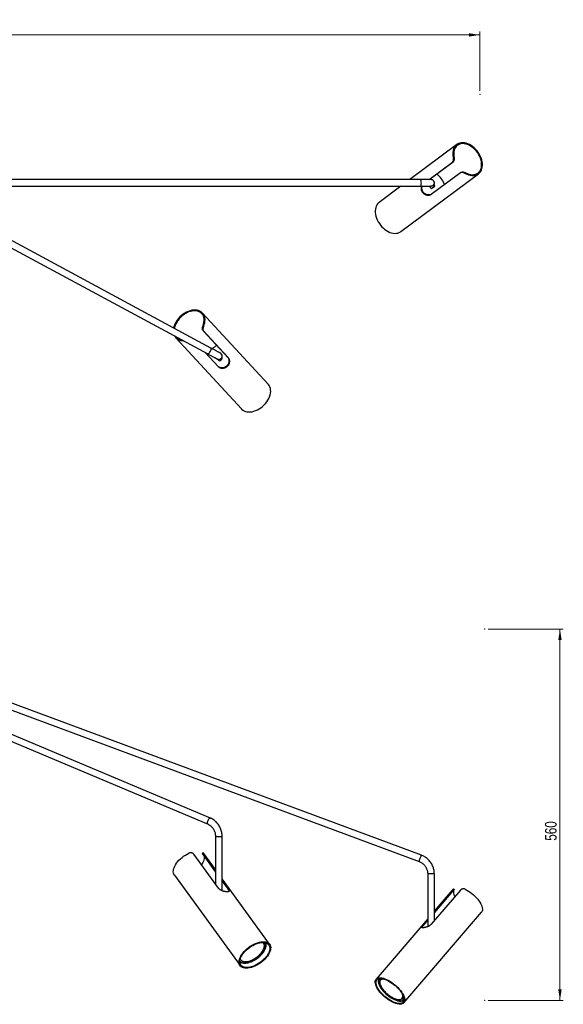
# Model space of a CAD drawing. Header units: millimetres. Extents: x 296 to 1084, y 372 to 670.
# Tile 8 of 9: x 751 to 915, y 373 to 670. Entities that reach past the tile are written whole.
import ezdxf

# ---------------------------------------------------------------- set-up
doc = ezdxf.new("R2010")
doc.units = ezdxf.units.MM
doc.header["$PDSIZE"] = -1
doc.styles.add('SLDTEXTSTYLE0', font='TXT', dxfattribs={"width": 0.75})
doc.dimstyles.new('SLDDIMSTYLE0', dxfattribs={"dimtxt": 3.5, "dimasz": 3.302, "dimexe": 0, "dimexo": 0.0625, "dimgap": 0.875, "dimtad": 1, "dimdec": 0, "dimlfac": 5, "dimrnd": 1e-09, "dimzin": 12, "dimdsep": 46, "dimtxsty": 'SLDTEXTSTYLE0', "dimsah": 1, "dimcen": 0.09, "dimadec": 0, "dimazin": 3, "dimtfac": 1, "dimtdec": 0, "dimtofl": 0, "dimtmove": 0, "dimatfit": 3, "dimfxl": 0, "dimfrac": 2, "dimtolj": 1, "dimtzin": 12, "dimarcsym": 0})

# ---------------------------------------------------------------- blocks, each defined once
blk = doc.blocks.new('_D')
at = {"color": 7, "linetype": 'Continuous', "lineweight": 0}
for p, q in [((892.26, 486.21), (914.93, 486.21)), ((913.93, 486.21), (913.92, 374.21)), ((892.26, 374.21), (914.92, 374.21))]:
    blk.add_line(p, q, dxfattribs=at)
at = {"color": 7, "linetype": 'Continuous', "lineweight": 18}
for points in [[(913.93, 486.21), (913.42, 482.91), (914.43, 482.91)], [(913.92, 374.21), (914.43, 377.51), (913.41, 377.51)]]:
    blk.add_solid(points, dxfattribs=at)
at = {"color": 7, "linetype": 'Continuous', "lineweight": 18, "insert": (909.41, 422.38), "char_height": 3.5, "attachment_point": 1, "rotation": 89.9965, "style": 'SLDTEXTSTYLE0'}
blk.add_mtext('560', dxfattribs=at)
blk = doc.blocks.new('_D_1')
at = {"color": 7, "linetype": 'Continuous', "lineweight": 0}
for p, q in [((479.78, 648.51), (479.78, 666.4)), ((479.78, 665.4), (889.78, 665.37)), ((889.78, 648.48), (889.78, 666.37))]:
    blk.add_line(p, q, dxfattribs=at)
at = {"color": 7, "linetype": 'Continuous', "lineweight": 18}
for points in [[(479.78, 665.4), (483.08, 664.89), (483.08, 665.91)], [(889.78, 665.37), (886.48, 665.88), (886.48, 664.86)]]:
    blk.add_solid(points, dxfattribs=at)
at = {"color": 7, "linetype": 'Continuous', "lineweight": 18, "insert": (683.9, 669.9), "char_height": 3.5, "attachment_point": 1, "rotation": 359.9955, "style": 'SLDTEXTSTYLE0'}
blk.add_mtext('2050', dxfattribs=at)

msp = doc.modelspace()

# ---------------------------------------------------------------- linework, layer by layer
at = {"color": 7, "linetype": 'Continuous', "lineweight": 25}
for p, q in [((882.82, 632.31), (868.63, 621.74)), ((874.48, 621.74), (881.69, 627.11)), ((874.48, 621.74), (881.51, 626.98)), ((881.69, 627.11), (881.51, 626.98)), ((881.78, 628.43), (881.98, 628.57)), ((883.9, 623.77), (875.12, 617.23)), ((883.9, 623.77), (884.07, 623.9)), ((885.56, 623.76), (885.36, 623.61)), ((871.8, 621.74), (743.22, 621.74)), ((865.97, 606.05), (889.39, 623.48)), ((876.06, 620.72), (876.06, 620.74)), ((743.22, 619.74), (871.8, 619.74)), ((865.94, 619.74), (859.4, 614.87)), ((875.22, 619.04), (876.16, 619.75)), ((727.25, 612.59), (807.76, 569.19)), ((808.71, 570.95), (731.47, 612.59)), ((826, 560.04), (806.21, 581.5)), ((806.35, 577.68), (806.51, 577.5)), ((806.36, 576.19), (813.78, 568.14)), ((806.51, 576.02), (806.36, 576.19)), ((798.13, 574.05), (817.91, 552.58)), ((806.51, 576.02), (813.93, 567.97)), ((810.99, 565.26), (806.99, 569.6)), ((810.75, 567.58), (811.23, 567.06)), ((812.11, 567.88), (811.98, 568.02)), ((812.11, 567.88), (811.98, 568.02)), ((812.1, 568.5), (812.1, 568.52)), ((813.93, 567.97), (813.78, 568.14)), ((808.62, 429.18), (717.52, 467.56)), ((872.15, 417.99), (738.67, 467.57)), ((716.74, 465.72), (807.85, 427.33)), ((737.97, 465.7), (871.45, 416.12)), ((810.1, 423.57), (810.1, 409.29)), ((812.1, 407.27), (812.1, 423.57)), ((806.33, 418.72), (806.17, 418.48)), ((810.99, 408.06), (803.57, 418.31)), ((806.51, 418.31), (806.36, 418.07)), ((806.36, 418.07), (810.1, 412.9)), ((806.51, 418.62), (806.63, 418.48)), ((806.51, 418.31), (810.1, 413.35)), ((810.1, 413.67), (806.63, 418.48)), ((797.71, 412.03), (817.5, 384.69)), ((826.41, 391.14), (812.1, 410.91)), ((812.1, 410.58), (813.93, 408.06)), ((812.1, 410.14), (813.78, 407.82)), ((874.06, 412.37), (874.06, 396.46)), ((876.06, 398.3), (876.06, 412.37)), ((813.93, 408.06), (813.78, 407.82)), ((883.9, 407.45), (875.12, 397.2)), ((881.84, 407.87), (876.06, 401.13)), ((876.06, 401.09), (881.51, 407.45)), ((876.06, 400.64), (881.69, 407.21)), ((881.69, 407.21), (881.51, 407.45)), ((882.03, 407.63), (881.85, 407.87)), ((874.06, 398.79), (858.51, 380.63)), ((866.87, 373.47), (890.28, 400.82)), ((872.73, 397.2), (874.06, 398.75)), ((872.91, 396.96), (874.06, 398.31)), ((872.73, 397.2), (872.91, 396.96)), ((824.49, 391.64), (824.44, 391.71)), ((824.58, 391.51), (824.49, 391.64)), ((817.56, 386.62), (817.65, 386.49)), ((866.32, 374.81), (866.44, 374.94))]:
    msp.add_line(p, q, dxfattribs=at)
at = {"color": 7, "linetype": 'Continuous', "lineweight": 25, "flags": 128}
for points in [[(885.36, 623.61), (885.87, 623.36), (886.37, 623.16), (886.88, 623.03), (887.37, 622.96), (887.85, 622.95), (888.31, 623.01), (888.73, 623.13), (889.13, 623.31), (889.48, 623.56), (889.79, 623.85), (890.05, 624.21), (890.26, 624.6), (890.42, 625.05), (890.52, 625.53), (890.56, 626.04), (890.55, 626.57), (890.47, 627.12), (890.34, 627.68), (890.16, 628.25), (889.92, 628.8), (889.64, 629.35), (889.3, 629.88), (888.93, 630.38), (888.52, 630.85), (888.08, 631.29), (887.61, 631.67), (887.12, 632.01), (886.62, 632.3), (886.12, 632.53), (885.61, 632.7), (885.11, 632.8), (884.62, 632.84), (884.15, 632.82), (883.71, 632.74), (883.3, 632.59), (882.92, 632.38), (882.59, 632.11), (882.3, 631.79), (882.06, 631.42), (881.87, 631), (881.74, 630.54), (881.66, 630.05), (881.64, 629.52), (881.68, 628.98), (881.78, 628.43)], [(885.56, 623.76), (886.05, 623.53), (886.55, 623.36), (887.04, 623.26), (887.51, 623.22), (887.97, 623.24), (888.4, 623.33), (888.8, 623.48), (889.16, 623.69), (889.48, 623.96), (889.75, 624.28), (889.97, 624.66), (890.14, 625.08), (890.26, 625.53), (890.31, 626.02), (890.31, 626.54), (890.25, 627.07), (890.13, 627.62), (889.96, 628.17), (889.73, 628.71), (889.46, 629.25), (889.14, 629.77), (888.77, 630.26), (888.37, 630.71), (887.94, 631.13), (887.48, 631.51), (887, 631.83), (886.51, 632.1), (886.02, 632.31), (885.53, 632.46), (885.04, 632.55), (884.57, 632.58), (884.12, 632.53), (883.7, 632.43), (883.31, 632.26), (882.96, 632.04), (882.65, 631.75), (882.39, 631.41), (882.18, 631.03), (882.03, 630.6), (881.93, 630.13), (881.89, 629.63), (881.91, 629.11), (881.98, 628.57)], [(859.4, 614.87), (859.32, 614.81), (859.01, 614.51), (858.75, 614.16), (858.54, 613.76), (858.38, 613.32), (858.28, 612.84), (858.23, 612.33), (858.25, 611.8), (858.32, 611.24), (858.45, 610.68), (858.63, 610.12), (858.87, 609.56), (859.15, 609.01), (859.49, 608.48), (859.86, 607.97), (860.27, 607.5), (860.72, 607.07), (861.18, 606.68), (861.67, 606.34), (862.17, 606.05), (862.68, 605.83), (863.19, 605.66), (863.69, 605.55), (864.18, 605.51), (864.65, 605.54), (865.09, 605.62), (865.51, 605.77), (865.88, 605.99), (865.97, 606.05)], [(806.51, 577.5), (806.71, 578.03), (806.85, 578.55), (806.93, 579.07), (806.95, 579.57), (806.9, 580.04), (806.8, 580.49), (806.63, 580.9), (806.41, 581.27), (806.13, 581.59), (805.8, 581.87), (805.42, 582.09), (805, 582.26), (804.54, 582.37), (804.06, 582.41), (803.54, 582.4), (803.01, 582.33), (802.47, 582.2), (801.93, 582.01), (801.39, 581.77), (800.86, 581.47), (800.34, 581.13), (799.85, 580.74), (799.39, 580.32), (798.97, 579.86), (798.58, 579.38), (798.25, 578.87), (797.96, 578.35), (797.73, 577.82), (797.56, 577.29), (797.49, 577)], [(806.35, 577.68), (806.52, 578.19), (806.63, 578.7), (806.69, 579.2), (806.68, 579.68), (806.6, 580.13), (806.47, 580.55), (806.28, 580.93), (806.03, 581.26), (805.73, 581.55), (805.37, 581.79), (804.98, 581.97), (804.54, 582.09), (804.08, 582.15), (803.58, 582.16), (803.07, 582.1), (802.55, 581.98), (802.01, 581.81), (801.49, 581.58), (800.97, 581.3), (800.46, 580.96), (799.99, 580.59), (799.54, 580.17), (799.12, 579.73), (798.75, 579.25), (798.43, 578.76), (798.16, 578.25), (797.94, 577.74), (797.78, 577.22), (797.71, 576.88)], [(807.75, 569.23), (807.7, 569.15), (807.58, 568.96)], [(817.91, 552.58), (817.99, 552.5), (818.32, 552.22), (818.7, 552), (819.12, 551.83), (819.58, 551.72), (820.06, 551.67), (820.58, 551.68), (821.11, 551.75), (821.65, 551.88), (822.19, 552.07), (822.74, 552.31), (823.27, 552.61), (823.78, 552.95), (824.28, 553.34), (824.74, 553.77), (825.16, 554.23), (825.55, 554.71), (825.88, 555.22), (826.17, 555.74), (826.4, 556.27), (826.57, 556.8), (826.68, 557.32), (826.74, 557.83), (826.72, 558.32), (826.65, 558.78), (826.52, 559.22), (826.32, 559.61), (826.07, 559.96), (826, 560.04)], [(797.71, 412.03), (797.56, 412.3), (797.45, 412.62), (797.39, 412.99), (797.4, 413.38), (797.48, 413.79), (797.61, 414.23), (797.8, 414.68), (798.05, 415.13), (798.35, 415.59), (798.7, 416.04), (799.1, 416.48), (799.54, 416.91), (800.01, 417.32), (800.51, 417.69), (801.03, 418.04), (801.56, 418.35), (802.11, 418.62)], [(806.65, 417.67), (806.69, 417.41), (806.68, 417.02), (806.6, 416.62), (806.47, 416.19), (806.28, 415.76), (806.03, 415.31), (805.89, 415.1)], [(882.27, 405.56), (882.18, 405.76), (882.03, 406.16), (881.93, 406.55), (881.89, 406.9), (881.91, 407.22), (881.98, 407.49)], [(885.36, 407.76), (885.87, 407.49), (886.37, 407.18), (886.88, 406.84), (887.37, 406.46), (887.85, 406.05), (888.31, 405.63), (888.73, 405.18), (889.13, 404.73), (889.48, 404.27), (889.79, 403.82), (890.05, 403.37), (890.26, 402.94), (890.42, 402.52), (890.52, 402.13), (890.56, 401.77), (890.55, 401.44), (890.47, 401.15), (890.34, 400.9), (890.28, 400.82)], [(819.41, 383.9), (818.96, 383.92), (818.56, 384), (818.2, 384.13), (817.89, 384.31), (817.63, 384.54), (817.42, 384.81), (817.28, 385.12), (817.2, 385.46), (817.18, 385.84), (817.22, 386.25), (817.33, 386.68), (817.49, 387.12), (817.71, 387.57), (817.99, 388.03), (818.32, 388.49), (818.7, 388.94), (819.12, 389.37), (819.58, 389.79), (820.06, 390.18), (820.58, 390.54), (821.11, 390.87), (821.65, 391.16), (822.19, 391.41), (822.74, 391.61), (823.27, 391.77), (823.78, 391.87), (824.28, 391.92), (824.74, 391.92), (825.16, 391.87), (825.55, 391.76), (825.88, 391.61), (826.17, 391.41), (826.4, 391.16), (826.57, 390.87), (826.68, 390.54), (826.74, 390.18), (826.72, 389.78), (826.65, 389.37), (826.52, 388.93), (826.32, 388.48), (826.07, 388.02), (825.77, 387.57), (825.41, 387.11), (825.01, 386.67), (824.57, 386.24), (824.1, 385.84), (823.6, 385.46), (823.08, 385.11), (822.54, 384.8), (822, 384.53), (821.45, 384.31), (820.91, 384.13), (820.39, 384), (819.88, 383.92), (819.41, 383.9)], [(819.55, 384.12), (819.12, 384.14), (818.73, 384.22), (818.38, 384.35), (818.09, 384.52), (817.84, 384.74), (817.65, 385.01), (817.52, 385.31), (817.45, 385.65), (817.44, 386.02), (817.49, 386.41), (817.61, 386.83), (817.78, 387.26), (818, 387.7), (818.28, 388.14), (818.62, 388.58), (818.99, 389), (819.41, 389.42), (819.86, 389.81), (820.34, 390.18), (820.84, 390.52), (821.35, 390.82), (821.88, 391.09), (822.4, 391.31), (822.92, 391.48), (823.43, 391.61), (823.91, 391.68), (824.37, 391.71), (824.8, 391.68), (825.19, 391.6), (825.53, 391.48), (825.83, 391.3), (826.07, 391.08), (826.26, 390.82), (826.39, 390.51), (826.46, 390.18), (826.47, 389.81), (826.42, 389.41), (826.31, 389), (826.14, 388.57), (825.91, 388.13), (825.63, 387.69), (825.3, 387.25), (824.93, 386.82), (824.51, 386.41), (824.06, 386.01), (823.58, 385.64), (823.08, 385.31), (822.57, 385), (822.04, 384.74), (821.52, 384.52), (821, 384.34), (820.49, 384.22), (820.01, 384.14), (819.55, 384.12)], [(817.55, 386.66), (817.62, 386.54), (817.81, 386.31), (818.06, 386.13), (818.35, 386), (818.69, 385.91), (819.07, 385.88), (819.48, 385.89), (819.92, 385.96), (820.38, 386.08), (820.86, 386.25), (821.33, 386.46), (821.8, 386.71), (822.27, 387), (822.71, 387.32), (823.13, 387.67), (823.51, 388.04), (823.85, 388.43), (824.15, 388.83), (824.4, 389.23), (824.6, 389.63), (824.74, 390.01), (824.82, 390.38), (824.84, 390.73), (824.79, 391.05), (824.69, 391.33), (824.53, 391.58), (824.4, 391.71)], [(824.54, 391.7), (824.72, 391.49), (824.86, 391.22), (824.93, 390.91), (824.94, 390.57), (824.89, 390.21), (824.78, 389.83), (824.61, 389.43), (824.39, 389.03), (824.11, 388.62), (823.78, 388.22), (823.41, 387.84), (823, 387.47), (822.57, 387.13), (822.11, 386.81), (821.63, 386.54), (821.15, 386.3), (820.67, 386.11), (820.2, 385.97), (819.74, 385.87), (819.3, 385.83), (818.9, 385.84)], [(865.71, 373.04), (865.32, 373.06), (864.89, 373.14), (864.43, 373.27), (863.95, 373.45), (863.46, 373.67), (862.95, 373.94), (862.44, 374.25), (861.93, 374.6), (861.44, 374.97), (860.96, 375.38), (860.5, 375.81), (860.07, 376.25), (859.68, 376.7), (859.32, 377.16), (859.01, 377.62), (858.75, 378.07), (858.54, 378.5), (858.38, 378.92), (858.28, 379.31), (858.23, 379.67), (858.25, 380), (858.32, 380.29), (858.45, 380.54), (858.63, 380.75), (858.87, 380.9), (859.15, 381), (859.49, 381.06), (859.86, 381.06), (860.27, 381.01), (860.72, 380.9), (861.18, 380.75), (861.67, 380.55), (862.17, 380.3), (862.68, 380.01), (863.19, 379.68), (863.69, 379.32), (864.18, 378.93), (864.65, 378.51), (865.09, 378.07), (865.51, 377.63), (865.88, 377.17), (866.22, 376.71), (866.5, 376.26), (866.74, 375.81), (866.93, 375.39), (867.06, 374.98), (867.13, 374.6), (867.15, 374.26), (867.1, 373.95), (867, 373.68), (866.85, 373.45), (866.64, 373.27), (866.37, 373.14), (866.06, 373.06), (865.71, 373.04)], [(865.54, 373.26), (865.16, 373.28), (864.75, 373.36), (864.31, 373.48), (863.85, 373.66), (863.37, 373.88), (862.88, 374.14), (862.39, 374.44), (861.91, 374.78), (861.43, 375.15), (860.97, 375.54), (860.54, 375.96), (860.13, 376.39), (859.76, 376.82), (859.43, 377.27), (859.14, 377.7), (858.9, 378.13), (858.71, 378.55), (858.58, 378.94), (858.5, 379.31), (858.47, 379.65), (858.51, 379.95), (858.6, 380.22), (858.75, 380.44), (858.95, 380.61), (859.2, 380.74), (859.49, 380.82), (859.83, 380.84), (860.21, 380.82), (860.63, 380.74), (861.07, 380.62), (861.53, 380.44), (862.01, 380.22), (862.5, 379.96), (862.99, 379.66), (863.47, 379.32), (863.95, 378.95), (864.41, 378.56), (864.84, 378.14), (865.25, 377.71), (865.62, 377.28), (865.95, 376.83), (866.24, 376.4), (866.48, 375.97), (866.67, 375.55), (866.8, 375.16), (866.88, 374.79), (866.91, 374.45), (866.87, 374.15), (866.78, 373.88), (866.63, 373.66), (866.43, 373.49), (866.18, 373.36), (865.89, 373.28), (865.54, 373.26)], [(859.99, 378.33), (859.81, 378.72), (859.68, 379.08), (859.6, 379.42), (859.59, 379.73), (859.63, 380), (859.73, 380.24), (859.88, 380.42), (860.08, 380.56), (860.34, 380.65), (860.64, 380.69), (860.82, 380.69)], [(860.76, 380.71), (860.49, 380.7), (860.21, 380.63), (859.99, 380.52), (859.81, 380.36), (859.68, 380.15), (859.62, 379.9), (859.6, 379.61), (859.65, 379.29), (859.75, 378.94), (859.91, 378.57), (860.11, 378.19), (860.37, 377.79), (860.67, 377.39), (861.01, 376.99), (861.39, 376.61), (861.79, 376.23), (862.21, 375.89), (862.65, 375.57), (863.09, 375.28), (863.53, 375.03), (863.97, 374.82), (864.39, 374.66), (864.79, 374.55), (865.16, 374.48), (865.5, 374.47), (865.79, 374.51), (866.05, 374.6), (866.25, 374.74), (866.4, 374.92), (866.5, 375.15), (866.54, 375.42), (866.52, 375.72), (866.46, 376)], [(866.58, 375.76), (866.61, 375.48), (866.6, 375.19), (866.53, 374.94), (866.41, 374.73), (866.23, 374.56), (866, 374.45), (865.72, 374.38), (865.4, 374.37), (865.04, 374.41), (864.64, 374.5), (864.23, 374.64), (863.79, 374.83), (863.35, 375.06), (862.9, 375.33), (862.45, 375.64), (862.01, 375.98), (861.59, 376.34), (861.2, 376.73), (860.84, 377.13), (860.51, 377.53), (860.23, 377.94), (859.99, 378.33)], [(866.44, 374.94), (866.52, 375.06), (866.61, 375.28)]]:
    msp.add_lwpolyline(points, dxfattribs=at)
at = {"color": 8, "linetype": 'Continuous', "lineweight": 25, "flags": 128}
for points in [[(871.8, 619.74), (871.9, 619.78), (871.98, 619.89), (872.06, 620.06), (872.11, 620.28), (872.14, 620.54), (872.15, 620.81), (872.13, 621.08), (872.09, 621.32), (872.02, 621.52), (871.94, 621.66), (871.85, 621.73), (871.8, 621.74)], [(807.76, 569.19), (807.86, 569.18), (807.99, 569.23), (808.14, 569.35), (808.29, 569.52), (808.44, 569.73), (808.57, 569.96), (808.68, 570.21), (808.76, 570.44), (808.8, 570.65), (808.79, 570.81), (808.75, 570.92), (808.71, 570.95)], [(807.85, 427.33), (807.84, 427.34), (807.74, 427.42), (807.69, 427.57), (807.67, 427.77), (807.7, 428), (807.76, 428.26)], [(807.76, 428.26), (807.86, 428.51), (807.99, 428.74), (808.14, 428.94), (808.29, 429.09), (808.44, 429.17), (808.57, 429.19), (808.62, 429.18)], [(871.45, 416.12), (871.46, 416.14), (871.49, 416.22), (871.55, 416.37), (871.62, 416.57), (871.71, 416.8), (871.8, 417.06)], [(871.8, 417.06), (871.9, 417.31), (871.98, 417.54), (872.06, 417.74), (872.11, 417.89), (872.14, 417.97), (872.15, 417.99)], [(818.68, 385.54), (819.11, 385.53), (819.56, 385.57), (820.04, 385.66), (820.54, 385.81), (821.04, 386), (821.55, 386.24), (822.05, 386.52), (822.54, 386.84), (823.01, 387.19), (823.45, 387.56), (823.86, 387.96), (824.22, 388.38), (824.54, 388.8), (824.81, 389.23), (825.02, 389.65), (825.18, 390.07), (825.27, 390.46), (825.3, 390.84), (825.27, 391.18), (825.18, 391.5), (825.12, 391.62)], [(859.78, 380.84), (859.72, 380.81), (859.52, 380.65), (859.37, 380.44), (859.28, 380.19), (859.25, 379.89), (859.28, 379.56), (859.36, 379.2), (859.5, 378.82), (859.7, 378.41)], [(859.7, 378.41), (859.94, 377.99), (860.24, 377.57), (860.58, 377.14), (860.95, 376.72), (861.36, 376.31), (861.8, 375.92), (862.25, 375.56), (862.72, 375.22), (863.2, 374.92), (863.67, 374.66), (864.13, 374.44), (864.58, 374.27), (865.01, 374.15), (865.4, 374.08), (865.76, 374.07), (866.09, 374.1), (866.36, 374.19), (866.59, 374.33), (866.76, 374.51), (866.88, 374.74), (866.89, 374.76)]]:
    msp.add_lwpolyline(points, dxfattribs=at)
at = {"color": 8, "linetype": 'Continuous', "lineweight": 25}
for centre, radius, start, end in [((875.06, 620.74), 1, 270.0232, 360), ((811.1, 568.52), 1, 241.6897, 360), ((810.53, 331.28), 92.29, 89.9405, 90.2669), ((811.14, 69.24), 354.33, 89.8438, 90.0822), ((874.8, 191.01), 221.36, 89.9324, 90.1914), ((875.32, 191.37), 221.01, 89.8085, 90.0676), ((818.76, 387.44), 1.9, 226.1584, 267.6557)]:
    msp.add_arc(centre, radius, start, end, dxfattribs=at)
at = {"color": 7, "linetype": 'Continuous', "lineweight": 25}
for centre, radius, start, end in [((875.06, 620.74), 1, 0, 48.1034), ((872.32, 617.66), 7.3, 36.4637, 52.4528), ((872.34, 617.62), 7.3, 20.9887, 36.7866), ((875.92, 620.32), 1.46, 203.4195, 241.0106), ((874.69, 619.37), 1.39, 11.8412, 33.0068), ((874.8, 619.46), 1.4, 11.8828, 35.0471), ((800.26, 576.03), 2.9, 209.8197, 273.5193), ((800.3, 576.1), 2.69, 222.7585, 260.5805), ((813.81, 565.2), 7.26, 116.8826, 130.2465), ((810.78, 568.44), 1.45, 288.2904, 337.1316), ((811.1, 568.52), 1, 0, 41.5397), ((818.91, 387.39), 1.55, 208.7085, 269.8674)]:
    msp.add_arc(centre, radius, start, end, dxfattribs=at)
for points, knots in [([(881.51, 626.98), (881.57, 627.03), (881.69, 627.14), (881.79, 627.42), (881.85, 627.73), (881.84, 628.09), (881.8, 628.31), (881.78, 628.43)], [0, 0, 0, 0, 0.189323, 0.378528, 0.571124, 0.775371, 1, 1, 1, 1]), ([(881.98, 628.57), (881.99, 628.5), (882.02, 628.34), (882.03, 628.11), (882.03, 627.9), (882.01, 627.72), (881.97, 627.55), (881.91, 627.4), (881.84, 627.27), (881.77, 627.17), (881.71, 627.13), (881.69, 627.11)], [0, 0, 0, 0, 0.148396, 0.302525, 0.408166, 0.516727, 0.622458, 0.73186, 0.828431, 0.928106, 1, 1, 1, 1]), ([(885.36, 623.61), (885.24, 623.67), (885.06, 623.76), (884.79, 623.85), (884.53, 623.9), (884.24, 623.91), (884.02, 623.85), (883.92, 623.78), (883.9, 623.77)], [0, 0, 0, 0, 0.251807, 0.37659, 0.506095, 0.726848, 0.925334, 1, 1, 1, 1]), ([(884.07, 623.9), (884.14, 623.94), (884.28, 624.02), (884.57, 624.05), (884.89, 624.01), (885.24, 623.91), (885.45, 623.81), (885.56, 623.76)], [0, 0, 0, 0, 0.186105, 0.372078, 0.561736, 0.764155, 1, 1, 1, 1]), ([(875.73, 621.48), (875.72, 621.49), (875.68, 621.53), (875.59, 621.59), (875.46, 621.66), (875.34, 621.7), (875.24, 621.72), (875.17, 621.73), (875.13, 621.74), (875.11, 621.74), (875.09, 621.74), (875.07, 621.74), (875.04, 621.74), (874.99, 621.74), (874.85, 621.74), (874.66, 621.74), (874.41, 621.74), (874.1, 621.74), (873.74, 621.74), (873.33, 621.74), (872.89, 621.74), (872.41, 621.74), (872.04, 621.74), (871.84, 621.74), (871.8, 621.74)], [0, 0, 0, 0, 0.002571, 0.027553, 0.049806, 0.069035, 0.084693, 0.095667, 0.101835, 0.106641, 0.113296, 0.126355, 0.155107, 0.231211, 0.311891, 0.39711, 0.481572, 0.565826, 0.650002, 0.734143, 0.818265, 0.902376, 0.982069, 1, 1, 1, 1]), ([(876.06, 620.72), (876.05, 620.59), (876.02, 620.33), (875.78, 619.99), (875.46, 619.78), (875.13, 619.69), (874.94, 619.74), (874.89, 619.75)], [0, 0, 0, 0, 0.223972, 0.448173, 0.672374, 0.896574, 1, 1, 1, 1]), ([(876.06, 620.74), (876.06, 620.82), (876.04, 620.98), (875.96, 621.19), (875.86, 621.36), (875.77, 621.44), (875.73, 621.48)], [0, 0, 0, 0, 0.291032, 0.55846, 0.800297, 1, 1, 1, 1]), ([(871.8, 619.74), (871.89, 619.74), (872.16, 619.74), (872.58, 619.74), (873.05, 619.74), (873.48, 619.74), (873.87, 619.74), (874.21, 619.74), (874.5, 619.74), (874.73, 619.74), (874.9, 619.74), (874.99, 619.74), (875.03, 619.74), (875.03, 619.74), (875.03, 619.74)], [0, 0, 0, 0, 0.0511609, 0.1485091, 0.2458898, 0.3432629, 0.4406239, 0.5379644, 0.6352678, 0.732496, 0.8295442, 0.9260272, 0.9783172, 1, 1, 1, 1]), ([(875.12, 617.23), (875.09, 617.21), (874.99, 617.14), (874.83, 617.07), (874.66, 617.02), (874.49, 616.98), (874.3, 616.96), (874.1, 616.97), (873.89, 616.99), (873.69, 617.04), (873.48, 617.11), (873.33, 617.17), (873.17, 617.25), (873.03, 617.34), (872.89, 617.45), (872.72, 617.59), (872.58, 617.76), (872.45, 617.95), (872.35, 618.13), (872.26, 618.33), (872.2, 618.53), (872.16, 618.74), (872.14, 618.95), (872.14, 619.15), (872.15, 619.31), (872.17, 619.47), (872.21, 619.61), (872.24, 619.7), (872.25, 619.74)], [0, 0, 0, 0, 0.030214, 0.091722, 0.123086, 0.153297, 0.214681, 0.245906, 0.277402, 0.341398, 0.373969, 0.406386, 0.43904, 0.472462, 0.50616, 0.537234, 0.600536, 0.632856, 0.662539, 0.722896, 0.753632, 0.78378, 0.84501, 0.876145, 0.907942, 0.939949, 0.972623, 1, 1, 1, 1]), ([(875.29, 617.36), (875.26, 617.34), (875.17, 617.27), (875.01, 617.2), (874.84, 617.15), (874.66, 617.11), (874.48, 617.09), (874.28, 617.1), (874.07, 617.12), (873.86, 617.16), (873.66, 617.23), (873.5, 617.29), (873.35, 617.37), (873.2, 617.46), (873.06, 617.56), (872.89, 617.71), (872.74, 617.88), (872.62, 618.06), (872.51, 618.25), (872.43, 618.44), (872.37, 618.64), (872.33, 618.85), (872.31, 619.06), (872.31, 619.27), (872.32, 619.42), (872.34, 619.58), (872.37, 619.69), (872.38, 619.74), (872.38, 619.74)], [0, 0, 0, 0, 0.030916, 0.093861, 0.125961, 0.156873, 0.219674, 0.251615, 0.284003, 0.349804, 0.383289, 0.416755, 0.450467, 0.484978, 0.519779, 0.55171, 0.616771, 0.649997, 0.680331, 0.742011, 0.773419, 0.804251, 0.866858, 0.898687, 0.931386, 0.964301, 0.997895, 1, 1, 1, 1]), ([(806.36, 576.19), (806.32, 576.25), (806.22, 576.38), (806.16, 576.67), (806.16, 576.99), (806.23, 577.34), (806.3, 577.56), (806.35, 577.68)], [0, 0, 0, 0, 0.186105, 0.372078, 0.561736, 0.764155, 1, 1, 1, 1]), ([(806.51, 577.5), (806.47, 577.37), (806.39, 577.19), (806.34, 576.91), (806.31, 576.64), (806.33, 576.35), (806.42, 576.13), (806.49, 576.05), (806.51, 576.02)], [0, 0, 0, 0, 0.251807, 0.37659, 0.506095, 0.726848, 0.925334, 1, 1, 1, 1]), ([(811.85, 569.18), (811.83, 569.21), (811.78, 569.26), (811.7, 569.32), (811.65, 569.35), (811.63, 569.37), (811.61, 569.38), (811.6, 569.39), (811.58, 569.4), (811.56, 569.41), (811.5, 569.44), (811.36, 569.52), (811.17, 569.62), (810.94, 569.75), (810.65, 569.9), (810.33, 570.08), (809.96, 570.27), (809.56, 570.49), (809.14, 570.72), (808.85, 570.87), (808.71, 570.95)], [0, 0, 0, 0, 0.018969, 0.034103, 0.044065, 0.04941, 0.054397, 0.062043, 0.078588, 0.114477, 0.201294, 0.294645, 0.384452, 0.473745, 0.562892, 0.651981, 0.741042, 0.830088, 0.919125, 1, 1, 1, 1]), ([(807.76, 569.19), (807.84, 569.14), (808.08, 569.02), (808.45, 568.82), (808.86, 568.6), (809.24, 568.39), (809.58, 568.2), (809.88, 568.04), (810.14, 567.91), (810.34, 567.8), (810.49, 567.71), (810.57, 567.67), (810.61, 567.65), (810.61, 567.65), (810.61, 567.65)], [0, 0, 0, 0, 0.051026, 0.148119, 0.245244, 0.342363, 0.439471, 0.536562, 0.63362, 0.730612, 0.827446, 0.923786, 0.978019, 1, 1, 1, 1]), ([(810.55, 567.69), (810.57, 567.66), (810.7, 567.55), (811.01, 567.48), (811.4, 567.51), (811.76, 567.7), (812, 568.01), (812.12, 568.3), (812.09, 568.46), (812.09, 568.5)], [0, 0, 0, 0, 0.050767, 0.231331, 0.411896, 0.59246, 0.773024, 0.953588, 1, 1, 1, 1]), ([(813.78, 568.14), (813.81, 568.11), (813.89, 568.02), (813.97, 567.87), (814.04, 567.71), (814.1, 567.54), (814.14, 567.35), (814.15, 567.15), (814.16, 566.95), (814.13, 566.73), (814.09, 566.52), (814.04, 566.36), (813.98, 566.2), (813.9, 566.04), (813.82, 565.89), (813.69, 565.71), (813.54, 565.54), (813.37, 565.4), (813.2, 565.28), (813.01, 565.17), (812.82, 565.09), (812.62, 565.03), (812.41, 564.98), (812.21, 564.96), (812.05, 564.96), (811.89, 564.97), (811.73, 564.98), (811.58, 565.02), (811.43, 565.06), (811.3, 565.11), (811.16, 565.17), (811.04, 565.25), (810.93, 565.33), (810.87, 565.39), (810.84, 565.42)], [0, 0, 0, 0, 0.025002, 0.075907, 0.101866, 0.126866, 0.177654, 0.203485, 0.229678, 0.282891, 0.309971, 0.337036, 0.364299, 0.392209, 0.420352, 0.446175, 0.498791, 0.525662, 0.550193, 0.600075, 0.625475, 0.650409, 0.70104, 0.726781, 0.753225, 0.779844, 0.807012, 0.834373, 0.861384, 0.888597, 0.916473, 0.94459, 0.972171, 1, 1, 1, 1]), ([(813.93, 567.97), (813.96, 567.94), (814.04, 567.86), (814.12, 567.71), (814.19, 567.55), (814.25, 567.37), (814.28, 567.19), (814.3, 566.99), (814.3, 566.78), (814.28, 566.57), (814.23, 566.36), (814.18, 566.2), (814.12, 566.04), (814.04, 565.88), (813.95, 565.74), (813.82, 565.55), (813.67, 565.39), (813.5, 565.25), (813.33, 565.12), (813.14, 565.02), (812.95, 564.94), (812.75, 564.87), (812.54, 564.83), (812.33, 564.81), (812.18, 564.8), (812.02, 564.81), (811.86, 564.83), (811.71, 564.86), (811.57, 564.9), (811.43, 564.96), (811.3, 565.02), (811.19, 565.09), (811.08, 565.17), (811.02, 565.23), (810.99, 565.26)], [0, 0, 0, 0, 0.025151, 0.076353, 0.102461, 0.127609, 0.178707, 0.2047, 0.230918, 0.28419, 0.311303, 0.338288, 0.36547, 0.393291, 0.421343, 0.44721, 0.499905, 0.526809, 0.551517, 0.601761, 0.627346, 0.652443, 0.703412, 0.72933, 0.755798, 0.782442, 0.809641, 0.837035, 0.863957, 0.891079, 0.918855, 0.946868, 0.973326, 1, 1, 1, 1]), ([(812.1, 568.52), (812.1, 568.6), (812.09, 568.74), (812.02, 568.92), (811.95, 569.06), (811.89, 569.15), (811.85, 569.18), (811.85, 569.18)], [0, 0, 0, 0, 0.338289, 0.578362, 0.801711, 0.998112, 1, 1, 1, 1]), ([(812.1, 423.57), (812.1, 423.68), (812.1, 424.01), (812.04, 424.53), (811.93, 425.14), (811.75, 425.73), (811.52, 426.3), (811.25, 426.84), (810.92, 427.34), (810.54, 427.81), (810.13, 428.22), (809.68, 428.59), (809.2, 428.9), (808.84, 429.08), (808.65, 429.16), (808.62, 429.18)], [0, 0, 0, 0, 0.048224, 0.134236, 0.220299, 0.306367, 0.392416, 0.478418, 0.564335, 0.650124, 0.735741, 0.82114, 0.906283, 0.986237, 1, 1, 1, 1]), ([(807.85, 427.33), (807.91, 427.31), (808.1, 427.22), (808.41, 427.03), (808.77, 426.76), (809.09, 426.43), (809.38, 426.05), (809.62, 425.64), (809.82, 425.2), (809.97, 424.73), (810.06, 424.24), (810.1, 423.85), (810.1, 423.63), (810.1, 423.57)], [0, 0, 0, 0, 0.0481316, 0.15233, 0.2558544, 0.3584964, 0.4604053, 0.5617486, 0.6626767, 0.7633095, 0.8637359, 0.9640188, 1, 1, 1, 1]), ([(803.57, 418.31), (803.51, 418.38), (803.39, 418.52), (803.11, 418.67), (802.79, 418.75), (802.44, 418.74), (802.22, 418.66), (802.11, 418.62)], [0, 0, 0, 0, 0.189323, 0.378528, 0.571124, 0.775371, 1, 1, 1, 1]), ([(806.51, 418.62), (806.47, 418.66), (806.39, 418.73), (806.34, 418.74), (806.31, 418.71), (806.33, 418.6), (806.42, 418.44), (806.49, 418.34), (806.51, 418.31)], [0, 0, 0, 0, 0.251807, 0.37659, 0.506095, 0.726848, 0.925334, 1, 1, 1, 1]), ([(806.36, 418.07), (806.32, 418.14), (806.22, 418.28), (806.16, 418.43), (806.17, 418.46), (806.17, 418.48)], [0, 0, 0, 0, 0.340901, 0.681563, 1, 1, 1, 1]), ([(871.45, 416.12), (871.53, 416.09), (871.76, 416), (872.12, 415.81), (872.54, 415.52), (872.92, 415.19), (873.25, 414.81), (873.53, 414.39), (873.75, 413.94), (873.92, 413.46), (874.02, 412.98), (874.06, 412.61), (874.06, 412.41), (874.06, 412.37)], [0, 0, 0, 0, 0.048623, 0.1520542, 0.2555385, 0.3590228, 0.4625071, 0.5659914, 0.6694757, 0.7729601, 0.8764444, 0.9745163, 1, 1, 1, 1]), ([(876.06, 412.37), (876.06, 412.49), (876.05, 412.81), (875.99, 413.34), (875.86, 413.94), (875.67, 414.53), (875.42, 415.09), (875.11, 415.62), (874.75, 416.13), (874.34, 416.59), (873.89, 417), (873.39, 417.37), (872.86, 417.69), (872.44, 417.88), (872.2, 417.97), (872.15, 417.99)], [0, 0, 0, 0, 0.0486135, 0.1330667, 0.2175448, 0.3020228, 0.3865009, 0.470979, 0.555457, 0.6399351, 0.7244132, 0.8088912, 0.8933693, 0.9778474, 1, 1, 1, 1]), ([(813.93, 408.06), (813.96, 408.02), (814.04, 407.91), (814.12, 407.78), (814.19, 407.65), (814.25, 407.53), (814.28, 407.43), (814.3, 407.34), (814.3, 407.25), (814.28, 407.18), (814.23, 407.11), (814.18, 407.07), (814.12, 407.04), (814.04, 407.01), (813.95, 406.99), (813.82, 406.97), (813.67, 406.96), (813.5, 406.97), (813.33, 406.98), (813.14, 407), (812.95, 407.03), (812.75, 407.07), (812.54, 407.13), (812.33, 407.19), (812.18, 407.24), (812.02, 407.31), (811.86, 407.38), (811.71, 407.45), (811.57, 407.54), (811.43, 407.63), (811.3, 407.73), (811.19, 407.84), (811.08, 407.95), (811.02, 408.02), (810.99, 408.06)], [0, 0, 0, 0, 0.025151, 0.076353, 0.102461, 0.127609, 0.178707, 0.2047, 0.230918, 0.28419, 0.311303, 0.338288, 0.36547, 0.393291, 0.421343, 0.44721, 0.499905, 0.526809, 0.551517, 0.601761, 0.627346, 0.652443, 0.703412, 0.72933, 0.755798, 0.782442, 0.809641, 0.837035, 0.863957, 0.891079, 0.918855, 0.946868, 0.973326, 1, 1, 1, 1]), ([(813.78, 407.82), (813.81, 407.78), (813.89, 407.68), (813.97, 407.54), (814.04, 407.42), (814.1, 407.3), (814.13, 407.2), (814.15, 407.11), (814.15, 407.08), (814.15, 407.06)], [0, 0, 0, 0, 0.111538, 0.338633, 0.454442, 0.56597, 0.792544, 0.907779, 1, 1, 1, 1]), ([(881.51, 407.45), (881.57, 407.52), (881.69, 407.66), (881.79, 407.8), (881.84, 407.88), (881.84, 407.87), (881.84, 407.87)], [0, 0, 0, 0, 0.2863299, 0.5724797, 0.8637588, 1, 1, 1, 1]), ([(881.98, 407.49), (881.99, 407.53), (882.02, 407.59), (882.03, 407.63), (882.03, 407.63), (882.01, 407.61), (881.97, 407.56), (881.91, 407.49), (881.84, 407.4), (881.77, 407.31), (881.71, 407.24), (881.69, 407.21)], [0, 0, 0, 0, 0.148396, 0.302525, 0.408166, 0.516727, 0.622458, 0.73186, 0.828431, 0.928106, 1, 1, 1, 1]), ([(885.36, 407.76), (885.24, 407.81), (885.06, 407.88), (884.79, 407.89), (884.53, 407.85), (884.24, 407.74), (884.02, 407.58), (883.92, 407.48), (883.9, 407.45)], [0, 0, 0, 0, 0.251807, 0.37659, 0.506095, 0.726848, 0.925334, 1, 1, 1, 1]), ([(875.12, 397.2), (875.09, 397.16), (874.99, 397.05), (874.83, 396.92), (874.66, 396.79), (874.49, 396.68), (874.3, 396.57), (874.1, 396.48), (873.89, 396.39), (873.69, 396.32), (873.48, 396.25), (873.33, 396.21), (873.17, 396.18), (873.03, 396.15), (872.89, 396.13), (872.72, 396.11), (872.58, 396.1), (872.45, 396.11), (872.35, 396.12), (872.26, 396.14), (872.2, 396.17), (872.16, 396.21), (872.14, 396.26), (872.14, 396.33), (872.15, 396.38), (872.17, 396.44), (872.21, 396.51), (872.26, 396.59), (872.31, 396.67), (872.38, 396.77), (872.46, 396.87), (872.54, 396.97), (872.63, 397.08), (872.7, 397.16), (872.73, 397.2)], [0, 0, 0, 0, 0.025151, 0.076353, 0.102461, 0.127609, 0.178707, 0.2047, 0.230918, 0.28419, 0.311303, 0.338288, 0.36547, 0.393291, 0.421343, 0.44721, 0.499905, 0.526809, 0.551517, 0.601761, 0.627346, 0.652443, 0.703412, 0.72933, 0.755798, 0.782442, 0.809641, 0.837035, 0.863957, 0.891079, 0.918855, 0.946868, 0.973326, 1, 1, 1, 1]), ([(872.32, 396.13), (872.32, 396.14), (872.32, 396.16), (872.34, 396.21), (872.38, 396.28), (872.43, 396.35), (872.48, 396.43), (872.55, 396.52), (872.63, 396.62), (872.71, 396.73), (872.81, 396.84), (872.87, 396.92), (872.91, 396.96)], [0, 0, 0, 0, 0.036241, 0.140197, 0.2463, 0.353155, 0.458646, 0.564925, 0.673791, 0.783599, 0.891314, 1, 1, 1, 1]), ([(817.46, 385.85), (817.51, 385.82), (817.64, 385.72), (817.91, 385.61), (818.23, 385.52), (818.53, 385.48), (818.85, 385.46), (819.21, 385.47), (819.66, 385.53), (820.14, 385.64), (820.62, 385.79), (821.11, 385.98), (821.59, 386.22), (822.07, 386.49), (822.54, 386.79), (822.99, 387.12), (823.42, 387.48), (823.81, 387.86), (824.18, 388.26), (824.5, 388.66), (824.78, 389.07), (825.01, 389.49), (825.2, 389.9), (825.32, 390.3), (825.4, 390.69), (825.41, 391.06), (825.39, 391.35), (825.34, 391.5), (825.32, 391.54)], [0, 0, 0, 0, 0.020133, 0.060025, 0.100489, 0.133239, 0.155194, 0.196646, 0.238148, 0.279637, 0.321076, 0.36246, 0.403795, 0.445095, 0.486372, 0.527641, 0.568916, 0.610207, 0.651529, 0.692899, 0.734332, 0.775841, 0.817432, 0.859097, 0.900772, 0.942313, 0.983506, 1, 1, 1, 1]), ([(859.41, 380.82), (859.38, 380.78), (859.3, 380.67), (859.22, 380.46), (859.16, 380.17), (859.16, 379.86), (859.22, 379.52), (859.32, 379.15), (859.46, 378.79), (859.62, 378.49), (859.79, 378.18), (860.01, 377.83), (860.31, 377.42), (860.65, 377.01), (861.02, 376.61), (861.42, 376.23), (861.83, 375.86), (862.27, 375.51), (862.72, 375.19), (863.17, 374.9), (863.62, 374.65), (864.07, 374.43), (864.51, 374.26), (864.94, 374.12), (865.34, 374.04), (865.72, 374), (866.07, 374), (866.39, 374.07), (866.66, 374.18), (866.81, 374.29), (866.88, 374.35)], [0, 0, 0, 0, 0.01835, 0.053174, 0.088509, 0.12486, 0.162149, 0.199961, 0.23791, 0.267152, 0.286936, 0.324646, 0.362277, 0.399833, 0.437333, 0.474798, 0.512245, 0.549689, 0.587144, 0.624623, 0.662144, 0.699729, 0.737399, 0.775183, 0.813105, 0.851177, 0.889361, 0.927393, 0.96481, 1, 1, 1, 1])]:
    msp.add_open_spline(points, degree=3, knots=knots, dxfattribs=at)
at = {"color": 7, "linetype": 'Continuous', "lineweight": 0}
for p in [(889.78, 647.48), (891.26, 486.21), (891.26, 374.21)]:
    msp.add_point(p, dxfattribs=at)

# ---------------------------------------------------------------- dimensions: what is measured, and where the dimension line sits
at = {"color": 7, "linetype": 'Continuous', "lineweight": 18}
for base, p1, p2, angle, picture, middle in [((889.78, 665.37), (479.78, 647.51), (889.78, 647.48), 359.9955, '_D_1', (689.07, 665.38)), ((913.92, 374.21), (891.26, 486.21), (891.26, 374.21), 89.9965, '_D', (913.92, 426.26))]:
    dim = msp.add_linear_dim(base=base, p1=p1, p2=p2, angle=angle, dimstyle='SLDDIMSTYLE0', dxfattribs=at)
    dim.commit()
    dim.dimension.update_dxf_attribs({"geometry": picture, "text_midpoint": middle, "dimtype": 160})

doc.saveas('drawing.dxf')
